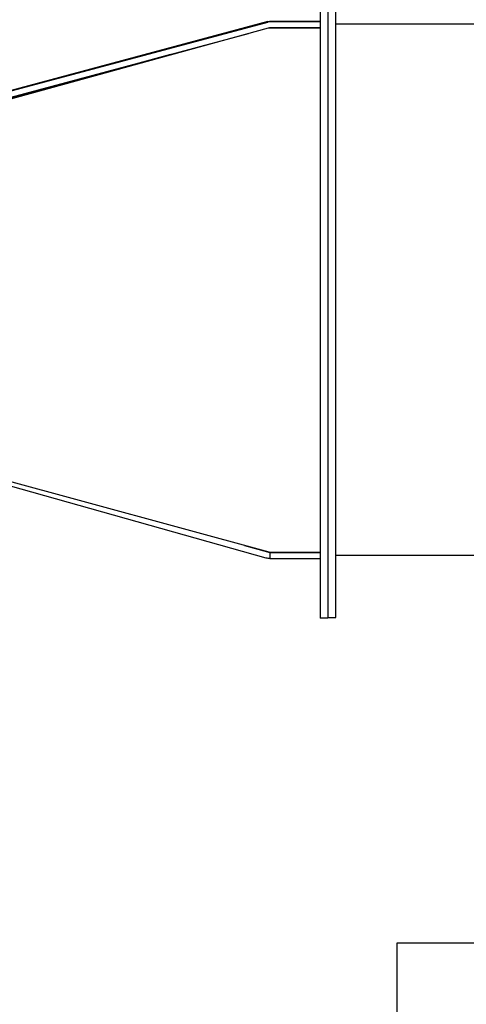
# Model space of a CAD drawing. Header units: inches. Extents: x 1 to 669, y 0 to 417.
# Tile 26 of 256: x 83.86 to 91.52, y 251.57 to 268.47. Entities that reach past the tile are written whole.
import ezdxf

# ---------------------------------------------------------------- set-up
doc = ezdxf.new("R2010")
doc.units = ezdxf.units.IN
doc.header["$LTSCALE"] = 12
doc.header["$MEASUREMENT"] = 0
doc.layers.get('0').update_dxf_attribs({"linetype": 'CONTINUOUS'})
doc.layers.add('X', color=1, linetype='CONTINUOUS')

msp = doc.modelspace()

# ---------------------------------------------------------------- linework, layer by layer
for p, q in [((90.3386, 252.62097), (92.7345, 252.62097)), ((90.3386, 242.76748), (90.3386, 252.62097))]:
    msp.add_line(p, q)
at = {"layer": 'X'}
for p, q in [((89.0146, 269.45316), (89.0146, 258.19378)), ((89.1491, 269.45847), (89.1491, 258.19378)), ((89.2836, 258.20847), (89.2836, 269.45847)), ((88.11805, 268.43271), (83.28766, 267.13799)), ((83.28766, 267.1311), (88.11805, 268.42498)), ((88.15321, 268.43734), (89.0146, 268.43734)), ((89.0146, 268.42961), (88.15321, 268.42961)), ((89.2836, 268.39327), (96.5936, 268.39327)), ((83.30154, 266.99331), (88.13174, 268.32291)), ((83.31474, 267.03007), (87.78671, 268.22793)), ((88.14318, 268.32342), (88.14513, 268.32394)), ((88.15239, 268.32394), (89.0146, 268.32496)), ((88.15239, 268.32394), (88.15239, 268.32383)), ((89.0146, 268.32501), (88.15321, 268.32501)), ((87.02991, 268.02522), (83.33341, 267.00986)), ((86.44817, 267.86939), (83.31931, 267.00995)), ((88.14236, 259.32471), (83.31258, 260.64278)), ((88.0919, 259.2269), (83.35651, 260.55706)), ((88.12018, 259.3276), (87.72452, 259.43874)), ((88.15397, 259.32294), (89.0146, 259.32294)), ((88.15397, 259.32294), (88.15397, 259.21834)), ((88.15397, 259.21834), (89.0146, 259.21834)), ((89.0146, 259.32484), (88.16301, 259.32384)), ((89.2836, 259.27367), (92.7345, 259.27367)), ((89.1491, 258.19378), (89.0146, 258.19378)), ((89.1491, 258.20847), (89.2836, 258.20847))]:
    msp.add_line(p, q, dxfattribs=at)
at = {"layer": 'X', "extrusion": (-2.21998e-16, -9.95294e-21, -1)}
msp.add_ellipse((88.1491, 268.33273), major_axis=(0.11819, 0.01556), ratio=0.87522595, start_param=-1.72006243, end_param=-1.42145779, dxfattribs=at)
at = {"layer": 'X'}
msp.add_ellipse((88.1491, 268.325), major_axis=(0.11819, 0.01555), ratio=0.87522821, start_param=1.4215309, end_param=1.72013553, dxfattribs=at)
at = {"layer": 'X', "extrusion": (5.12232e-16, -1.66511e-14, -1)}
msp.add_ellipse((88.15241, 268.32355), major_axis=(0.19722, 0.00876), ratio=0.00143673, start_param=-1.67573977, end_param=-1.57084528, dxfattribs=at)
at = {"layer": 'X', "extrusion": (-2.26662e-16, -2.21867e-31, -1)}
msp.add_ellipse((88.15397, 259.44794), major_axis=(0.16267, -0.16204), ratio=0.9999113, start_param=0.78738266, end_param=1.06114121, dxfattribs=at)
at = {"layer": 'X', "extrusion": (-2.22045e-16, -1.2326e-32, -1)}
msp.add_ellipse((88.15397, 259.44794), major_axis=(0.08856, -0.08822), ratio=0.9999113, start_param=0.78738266, end_param=1.06114121, dxfattribs=at)
at = {"layer": 'X', "extrusion": (-2.21644e-16, 7.66681e-18, -1)}
msp.add_ellipse((88.16303, 259.32445), major_axis=(-0.19724, 0.0083), ratio=0.00310403, start_param=-1.57081947, end_param=-1.46592497, dxfattribs=at)
at = {"layer": 'X'}
msp.add_open_spline([(88.15321, 268.32501), (88.15185, 268.32501), (88.15049, 268.32492), (88.14778, 268.32456), (88.14644, 268.32429), (88.14513, 268.32394)], degree=3, knots=[-0.0208149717, -0.0208149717, -0.0208149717, -0.0208149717, -0.0104074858, -0.0104074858, 0, 0, 0, 0], dxfattribs=at)

doc.saveas('drawing.dxf')
